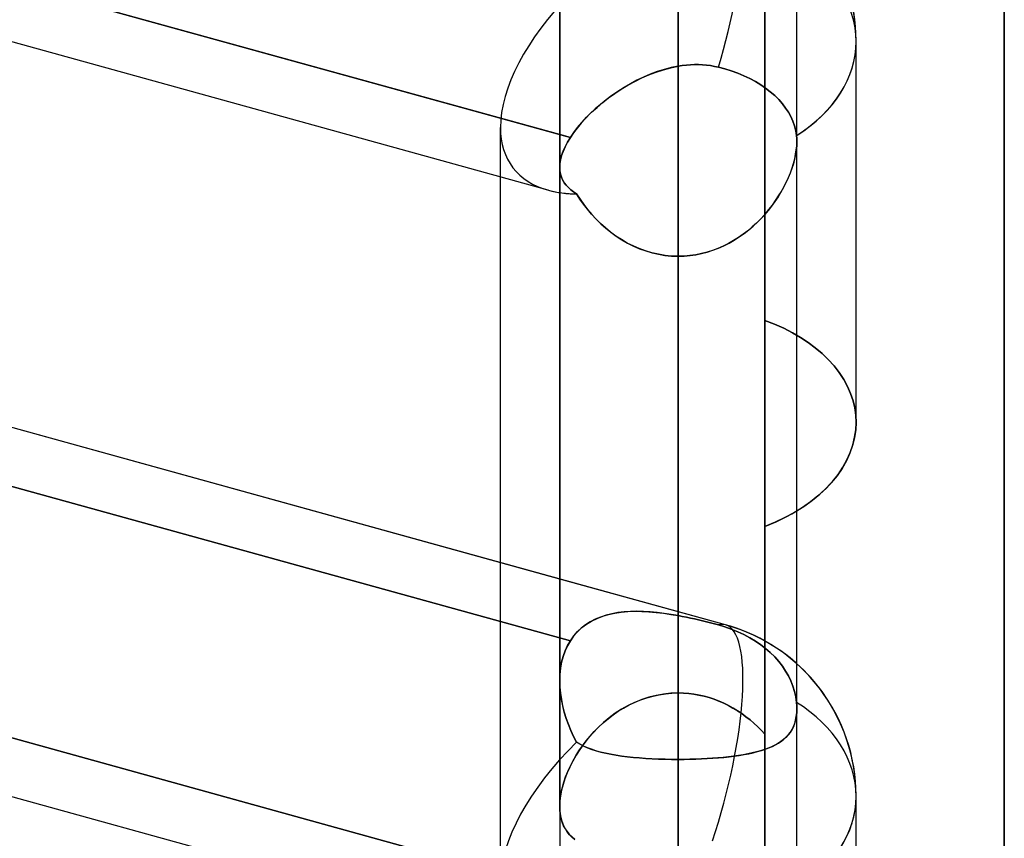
# Model space of a CAD drawing. Header units: millimetres. Extents: x -132 to 52, y -156 to 156.
# Tile 52 of 79: x -27.63 to -23.48, y 25.24 to 28.69. Entities that reach past the tile are written whole.
import ezdxf

# ---------------------------------------------------------------- set-up
doc = ezdxf.new("R2010")
doc.units = ezdxf.units.MM
doc.layers.add('MAIN-1', color=7, linetype='Continuous')

msp = doc.modelspace()

# ---------------------------------------------------------------- linework, layer by layer
at = {"layer": 'MAIN-1'}
for p, q in [((-24.85, 0), (-24.85, 76.1016)), ((-24.85, 76.1016), (-24.85, 0)), ((-25.35, 75.6323), (-25.35, 0)), ((-25.35, 75.6323), (-25.35, 0)), ((-24.35, 0), (-24.35, 75.6323)), ((-24.35, 0), (-24.35, 75.6323)), ((-24.85, 75.4408), (-24.85, 27.6975)), ((-24.85, 0), (-24.85, 75.4408)), ((-25.3988, 27.976), (-63.4497, 38.4861)), ((-24.85, 37.7), (-24.85, 28.6947)), ((-24.6503, 26.1434), (-62.7012, 36.6536)), ((-24.485, 27.4271), (-24.485, 36)), ((-24.485, 36), (-24.485, 27.4271)), ((-23.475, 0), (-23.475, 36)), ((-23.475, 36), (-23.475, 0)), ((-24.85, 25.8562), (-24.85, 33.7)), ((-24.485, 33.5417), (-24.485, 25.6827)), ((-25.35, 25.378), (-25.35, 33.2)), ((-25.35, 33.2), (-25.35, 25.378)), ((-24.485, 25.1976), (-24.485, 32.8583)), ((-24.485, 25.1976), (-24.485, 32.8583)), ((-24.85, 32.7), (-24.85, 25.1462)), ((-37.176, 31.4767), (-25.3051, 28.1978)), ((-24.485, 31.5), (-24.485, 24.2332)), ((-23.475, 0), (-23.475, 31.5)), ((-25.35, 28.2102), (-37.15, 31.4696)), ((-25.3988, 27.976), (-37.15, 31.2218)), ((-25.35, 26.3367), (-37.15, 29.596)), ((-37.176, 29.3554), (-25.3051, 26.0765)), ((-25.3051, 26.0765), (-37.176, 29.3554)), ((-24.85, 28.6947), (-24.85, 25.8562)), ((-24.85, 25.8562), (-24.85, 28.6947)), ((-24.1, 26.9971), (-24.1, 28.6025)), ((-24.1, 26.9971), (-24.1, 28.6025)), ((-24.913, 28.484), (-24.8816, 28.4923)), ((-24.8799, 28.4927), (-24.9096, 28.485)), ((-24.8816, 28.4923), (-24.85, 28.4987)), ((-24.85, 28.4987), (-24.8799, 28.4927)), ((-24.85, 28.4987), (-24.8329, 28.5013)), ((-24.8329, 28.5013), (-24.85, 28.4987)), ((-24.85, 26.1823), (-24.85, 28.4987)), ((-24.85, 28.4987), (-24.85, 26.1823)), ((-24.8329, 28.5013), (-24.8158, 28.5033)), ((-24.8159, 28.5033), (-24.8329, 28.5013)), ((-24.7988, 28.5046), (-24.8159, 28.5033)), ((-24.8158, 28.5033), (-24.7986, 28.5046)), ((-24.7816, 28.5053), (-24.7988, 28.5046)), ((-24.7986, 28.5046), (-24.7815, 28.5053)), ((-24.7645, 28.5052), (-24.7816, 28.5053)), ((-24.7815, 28.5053), (-24.7644, 28.5052)), ((-24.7475, 28.5045), (-24.7645, 28.5052)), ((-24.7644, 28.5052), (-24.7474, 28.5045)), ((-24.7304, 28.5031), (-24.7475, 28.5045)), ((-24.7474, 28.5045), (-24.7305, 28.5031)), ((-24.7305, 28.5031), (-24.7136, 28.501)), ((-24.7135, 28.501), (-24.7304, 28.5031)), ((-24.7136, 28.501), (-24.6969, 28.4981)), ((-24.6968, 28.4981), (-24.7135, 28.501)), ((-24.6969, 28.4981), (-24.6803, 28.4945)), ((-24.6803, 28.4945), (-24.6968, 28.4981)), ((-24.6803, 28.4945), (-24.6532, 28.4874)), ((-24.6532, 28.4874), (-24.6803, 28.4945)), ((-24.6532, 28.4874), (-24.6264, 28.479)), ((-24.6264, 28.479), (-24.6532, 28.4874)), ((-25.0337, 28.4344), (-25.0043, 28.449)), ((-24.9965, 28.4526), (-25.0245, 28.4392)), ((-25.0043, 28.449), (-24.9744, 28.4622)), ((-24.9679, 28.4648), (-24.9965, 28.4526)), ((-24.9744, 28.4622), (-24.9439, 28.4739)), ((-24.939, 28.4757), (-24.9679, 28.4648)), ((-24.9439, 28.4739), (-24.913, 28.484)), ((-24.9096, 28.485), (-24.939, 28.4757)), ((-24.6264, 28.479), (-24.5994, 28.4693)), ((-24.5994, 28.4693), (-24.6264, 28.479)), ((-24.5994, 28.4693), (-24.573, 28.4584)), ((-24.573, 28.4584), (-24.5994, 28.4693)), ((-24.573, 28.4584), (-24.5477, 28.4464)), ((-24.5477, 28.4464), (-24.573, 28.4584)), ((-24.5477, 28.4464), (-24.524, 28.4335)), ((-24.524, 28.4335), (-24.5477, 28.4464)), ((-25.0787, 28.4089), (-25.1047, 28.3923)), ((-25.0903, 28.4017), (-25.0624, 28.4186)), ((-25.0519, 28.4246), (-25.0787, 28.4089)), ((-25.0624, 28.4186), (-25.0337, 28.4344)), ((-25.0245, 28.4392), (-25.0519, 28.4246)), ((-24.524, 28.4335), (-24.5021, 28.4202)), ((-24.5021, 28.4202), (-24.524, 28.4335)), ((-24.5021, 28.4202), (-24.4819, 28.4064)), ((-24.4819, 28.4064), (-24.5021, 28.4202)), ((-24.4819, 28.4064), (-24.4622, 28.3912)), ((-24.4622, 28.3912), (-24.4819, 28.4064)), ((-25.1687, 28.3452), (-25.1436, 28.3649)), ((-25.13, 28.3749), (-25.1543, 28.3567)), ((-25.1436, 28.3649), (-25.1174, 28.3837)), ((-25.1047, 28.3923), (-25.13, 28.3749)), ((-25.1174, 28.3837), (-25.0903, 28.4017)), ((-24.4622, 28.3912), (-24.4434, 28.3749)), ((-24.4434, 28.3749), (-24.4622, 28.3912)), ((-24.4434, 28.3749), (-24.4262, 28.3577)), ((-24.4262, 28.3577), (-24.4434, 28.3749)), ((-25.2153, 28.3042), (-25.1927, 28.325)), ((-25.1776, 28.3379), (-25.1999, 28.3185)), ((-25.1927, 28.325), (-25.1687, 28.3452)), ((-25.1543, 28.3567), (-25.1776, 28.3379)), ((-24.4262, 28.3577), (-24.4107, 28.34)), ((-24.4107, 28.34), (-24.4262, 28.3577)), ((-24.4107, 28.34), (-24.3971, 28.3221)), ((-24.3971, 28.3221), (-24.4107, 28.34)), ((-24.3971, 28.3221), (-24.3856, 28.3045)), ((-24.3856, 28.3045), (-24.3971, 28.3221)), ((-37.1578, 28.2897), (-25.2648, 25.0047)), ((-25.35, 25.0283), (-37.15, 28.2876)), ((-25.2562, 28.2618), (-25.2365, 28.2832)), ((-25.2211, 28.2986), (-25.2409, 28.2785)), ((-25.2365, 28.2832), (-25.2153, 28.3042)), ((-25.1999, 28.3185), (-25.2211, 28.2986)), ((-24.3856, 28.3045), (-24.3755, 28.286)), ((-24.3755, 28.286), (-24.3856, 28.3045)), ((-24.3755, 28.286), (-24.3668, 28.2666)), ((-24.3668, 28.2666), (-24.3755, 28.286)), ((-25.6, 23.8079), (-25.6, 28.2403)), ((-25.6, 28.0315), (-25.6, 28.2403)), ((-25.2762, 28.2381), (-25.2914, 28.2179)), ((-25.2907, 28.2189), (-25.2744, 28.2403)), ((-25.2593, 28.2583), (-25.2762, 28.2381)), ((-25.2744, 28.2403), (-25.2562, 28.2618)), ((-25.2409, 28.2785), (-25.2593, 28.2583)), ((-24.3668, 28.2666), (-24.3597, 28.2466)), ((-24.3597, 28.2466), (-24.3668, 28.2666)), ((-24.3597, 28.2466), (-24.3546, 28.2264)), ((-24.3546, 28.2264), (-24.3597, 28.2466)), ((-25.3051, 28.1978), (-25.35, 28.2102)), ((-25.3051, 28.1978), (-25.3172, 28.1779)), ((-25.317, 28.1781), (-25.3051, 28.1978)), ((-25.3051, 28.1979), (-25.2907, 28.2189)), ((-25.2914, 28.2179), (-25.3051, 28.1978)), ((-24.3546, 28.2264), (-24.3514, 28.2063)), ((-24.3514, 28.2063), (-24.3546, 28.2264)), ((-24.3514, 28.2063), (-24.351, 28.2021)), ((-24.351, 28.2021), (-24.3514, 28.2063)), ((-24.351, 28.2021), (-24.3506, 28.1979)), ((-24.3506, 28.1979), (-24.351, 28.2021)), ((-24.3506, 28.1979), (-24.3503, 28.1937)), ((-24.3503, 28.1936), (-24.3506, 28.1979)), ((-25.3988, 24.794), (-37.6497, 28.1778)), ((-25.3273, 28.1585), (-25.3356, 28.1397)), ((-25.3355, 28.1398), (-25.3272, 28.1587)), ((-25.3172, 28.1779), (-25.3273, 28.1585)), ((-25.3272, 28.1587), (-25.317, 28.1781)), ((-24.3523, 28.1457), (-24.3506, 28.1634)), ((-24.3506, 28.1633), (-24.3523, 28.1453)), ((-24.35, 28.1806), (-24.3506, 28.1633)), ((-24.3506, 28.1634), (-24.35, 28.1805)), ((-24.3503, 28.1937), (-24.3501, 28.1894)), ((-24.3501, 28.1893), (-24.3503, 28.1936)), ((-24.3501, 28.1894), (-24.35, 28.185)), ((-24.35, 28.1849), (-24.3501, 28.1893)), ((-24.35, 28.185), (-24.35, 28.1806)), ((-24.35, 28.1805), (-24.35, 28.1849)), ((-24.35, 25.7893), (-24.35, 28.1807)), ((-24.35, 25.7893), (-24.35, 28.1807)), ((-25.3465, 28.1041), (-25.3419, 28.1216)), ((-25.3419, 28.1215), (-25.3465, 28.104)), ((-25.3419, 28.1216), (-25.3355, 28.1398)), ((-25.3356, 28.1397), (-25.3419, 28.1215)), ((-24.3552, 28.1265), (-24.3593, 28.1072)), ((-24.359, 28.1084), (-24.3551, 28.1274)), ((-24.3523, 28.1453), (-24.3552, 28.1265)), ((-24.3551, 28.1274), (-24.3523, 28.1457)), ((-25.35, 28.0716), (-25.3491, 28.0874)), ((-25.3492, 28.0873), (-25.35, 28.0713)), ((-25.35, 28.0718), (-25.35, 25.9078)), ((-25.35, 28.0718), (-25.35, 25.9078)), ((-25.3492, 28.0572), (-25.35, 28.0716)), ((-25.35, 28.0713), (-25.3492, 28.0571)), ((-25.3465, 28.104), (-25.3492, 28.0873)), ((-25.3491, 28.0874), (-25.3465, 28.1041)), ((-24.3645, 28.0876), (-24.3708, 28.0677)), ((-24.3701, 28.0695), (-24.3641, 28.0891)), ((-24.3593, 28.1072), (-24.3645, 28.0876)), ((-24.3641, 28.0891), (-24.359, 28.1084)), ((-25.3988, 24.794), (-37.15, 28.0398)), ((-25.6, 26.4057), (-25.6, 28.0315)), ((-25.3468, 28.0435), (-25.3492, 28.0572)), ((-25.3492, 28.0571), (-25.3468, 28.0435)), ((-25.3468, 28.0435), (-25.3429, 28.0307)), ((-25.3429, 28.0306), (-25.3468, 28.0435)), ((-25.3429, 28.0307), (-25.3376, 28.0186)), ((-25.3375, 28.0185), (-25.3429, 28.0306)), ((-24.3943, 28.0103), (-24.3853, 28.03)), ((-24.3781, 28.0476), (-24.3864, 28.0275)), ((-24.3853, 28.03), (-24.3772, 28.0498)), ((-24.3708, 28.0677), (-24.3781, 28.0476)), ((-24.3772, 28.0498), (-24.3701, 28.0695)), ((-25.3376, 28.0186), (-25.3308, 28.0073)), ((-25.3308, 28.0072), (-25.3375, 28.0185)), ((-25.3308, 28.0073), (-25.3228, 27.9966)), ((-25.3227, 27.9965), (-25.3308, 28.0072)), ((-25.3228, 27.9966), (-25.3135, 27.9866)), ((-25.3134, 27.9866), (-25.3227, 27.9965)), ((-24.4151, 27.971), (-24.4042, 27.9906)), ((-24.3957, 28.0073), (-24.406, 27.9872)), ((-24.4042, 27.9906), (-24.3943, 28.0103)), ((-24.3864, 28.0275), (-24.3957, 28.0073)), ((-25.3135, 27.9866), (-25.303, 27.9773)), ((-25.3029, 27.9772), (-25.3134, 27.9866)), ((-25.303, 27.9773), (-25.2913, 27.9685)), ((-25.2913, 27.9685), (-25.3029, 27.9772)), ((-25.2913, 27.9685), (-25.2786, 27.9603)), ((-25.2786, 27.9603), (-25.2913, 27.9685)), ((-25.2786, 27.9603), (-25.2643, 27.9379)), ((-25.2647, 27.9385), (-25.2786, 27.9603)), ((-24.4294, 27.9474), (-24.4425, 27.9279)), ((-24.4394, 27.9323), (-24.4268, 27.9516)), ((-24.4173, 27.9672), (-24.4294, 27.9474)), ((-24.4268, 27.9516), (-24.4151, 27.971)), ((-24.406, 27.9872), (-24.4173, 27.9672)), ((-25.2497, 27.9169), (-25.2647, 27.9385)), ((-25.2643, 27.9379), (-25.2489, 27.9159)), ((-25.2335, 27.8957), (-25.2497, 27.9169)), ((-25.2489, 27.9159), (-25.2324, 27.8944)), ((-24.4564, 27.9088), (-24.4711, 27.8901)), ((-24.4675, 27.8946), (-24.453, 27.9133)), ((-24.4425, 27.9279), (-24.4564, 27.9088)), ((-24.453, 27.9133), (-24.4394, 27.9323)), ((-25.2161, 27.875), (-25.2335, 27.8957)), ((-25.2324, 27.8944), (-25.2148, 27.8736)), ((-25.1976, 27.8549), (-25.2161, 27.875)), ((-25.2148, 27.8736), (-25.1962, 27.8535)), ((-24.4867, 27.8719), (-24.503, 27.8543)), ((-24.4991, 27.8584), (-24.4828, 27.8762)), ((-24.4711, 27.8901), (-24.4867, 27.8719)), ((-24.4828, 27.8762), (-24.4675, 27.8946)), ((-25.178, 27.8355), (-25.1976, 27.8549)), ((-25.1962, 27.8535), (-25.1766, 27.8342)), ((-25.1573, 27.8169), (-25.178, 27.8355)), ((-25.1766, 27.8342), (-25.156, 27.8158)), ((-24.5531, 27.8082), (-24.5342, 27.8242)), ((-24.5201, 27.8373), (-24.538, 27.8209)), ((-24.5342, 27.8242), (-24.5162, 27.841)), ((-24.503, 27.8543), (-24.5201, 27.8373)), ((-24.5162, 27.841), (-24.4991, 27.8584)), ((-25.1356, 27.7992), (-25.1573, 27.8169)), ((-25.156, 27.8158), (-25.1345, 27.7984)), ((-25.113, 27.7827), (-25.1356, 27.7992)), ((-25.1345, 27.7984), (-25.112, 27.782)), ((-25.0895, 27.7674), (-25.113, 27.7827)), ((-25.112, 27.782), (-25.0887, 27.7669)), ((-24.576, 27.7906), (-24.596, 27.7766)), ((-24.5929, 27.7787), (-24.5727, 27.793)), ((-24.5566, 27.8053), (-24.576, 27.7906)), ((-24.5727, 27.793), (-24.5531, 27.8082)), ((-24.538, 27.8209), (-24.5566, 27.8053)), ((-25.0652, 27.7533), (-25.0895, 27.7674)), ((-25.0887, 27.7669), (-25.0645, 27.753)), ((-25.0401, 27.7407), (-25.0652, 27.7533)), ((-25.0645, 27.753), (-25.0395, 27.7404)), ((-25.0143, 27.7295), (-25.0401, 27.7407)), ((-25.0395, 27.7404), (-25.0138, 27.7293)), ((-24.66, 27.7406), (-24.6825, 27.7308)), ((-24.6805, 27.7316), (-24.6577, 27.7417)), ((-24.638, 27.7516), (-24.66, 27.7406)), ((-24.6577, 27.7417), (-24.6355, 27.753)), ((-24.6167, 27.7636), (-24.638, 27.7516)), ((-24.6355, 27.753), (-24.6139, 27.7653)), ((-24.596, 27.7766), (-24.6167, 27.7636)), ((-24.6139, 27.7653), (-24.5929, 27.7787)), ((-24.9878, 27.7198), (-25.0143, 27.7295)), ((-25.0138, 27.7293), (-24.9875, 27.7198)), ((-24.9609, 27.7119), (-24.9878, 27.7198)), ((-24.9875, 27.7198), (-24.9608, 27.7119)), ((-24.9335, 27.7056), (-24.9609, 27.7119)), ((-24.9608, 27.7119), (-24.9336, 27.7056)), ((-24.9336, 27.7056), (-24.906, 27.7011)), ((-24.9059, 27.7011), (-24.9335, 27.7056)), ((-24.906, 27.7011), (-24.8781, 27.6984)), ((-24.8781, 27.6984), (-24.9059, 27.7011)), ((-24.8781, 27.6984), (-24.85, 27.6975)), ((-24.85, 27.6975), (-24.8781, 27.6984)), ((-24.8253, 27.6982), (-24.85, 27.6975)), ((-24.85, 27.6975), (-24.8251, 27.6982)), ((-24.85, 27.6975), (-24.85, 25.5762)), ((-24.85, 27.6975), (-24.85, 25.5762)), ((-24.85, 25.5762), (-24.85, 27.6975)), ((-24.85, 24.8665), (-24.85, 27.6975)), ((-24.85, 27.6975), (-24.85, 24.8665)), ((-24.8008, 27.7003), (-24.8253, 27.6982)), ((-24.8251, 27.6982), (-24.8004, 27.7003)), ((-24.7765, 27.7038), (-24.8008, 27.7003)), ((-24.8004, 27.7003), (-24.7759, 27.7039)), ((-24.7525, 27.7086), (-24.7765, 27.7038)), ((-24.7759, 27.7039), (-24.7516, 27.7088)), ((-24.7288, 27.7147), (-24.7525, 27.7086)), ((-24.7516, 27.7088), (-24.7275, 27.7151)), ((-24.7055, 27.7221), (-24.7288, 27.7147)), ((-24.7275, 27.7151), (-24.7038, 27.7227)), ((-24.6825, 27.7308), (-24.7055, 27.7221)), ((-24.7038, 27.7227), (-24.6805, 27.7316)), ((-24.4443, 27.4111), (-24.485, 27.4271)), ((-24.485, 27.4271), (-24.485, 25.6827)), ((-24.485, 25.6827), (-24.485, 27.4271)), ((-24.485, 27.4271), (-24.4443, 27.4111)), ((-24.4055, 27.3937), (-24.4443, 27.4111)), ((-24.4443, 27.4111), (-24.4055, 27.3937)), ((-24.3688, 27.375), (-24.4055, 27.3937)), ((-24.4055, 27.3937), (-24.3688, 27.375)), ((-24.3344, 27.3552), (-24.3688, 27.375)), ((-24.3688, 27.375), (-24.3344, 27.3552)), ((-24.3025, 27.3342), (-24.3344, 27.3552)), ((-24.3344, 27.3552), (-24.3025, 27.3342)), ((-24.2722, 27.3116), (-24.3025, 27.3342)), ((-24.3025, 27.3342), (-24.2722, 27.3116)), ((-24.2437, 27.2875), (-24.2722, 27.3116)), ((-24.2722, 27.3116), (-24.2437, 27.2875)), ((-24.2172, 27.262), (-24.2437, 27.2875)), ((-24.2437, 27.2875), (-24.2172, 27.262)), ((-24.1929, 27.2352), (-24.2172, 27.262)), ((-24.2172, 27.262), (-24.1929, 27.2352)), ((-24.1712, 27.2074), (-24.1929, 27.2352)), ((-24.1929, 27.2352), (-24.1712, 27.2074)), ((-24.1522, 27.1785), (-24.1712, 27.2074)), ((-24.1712, 27.2074), (-24.1522, 27.1785)), ((-24.1362, 27.1489), (-24.1522, 27.1785)), ((-24.1522, 27.1785), (-24.1362, 27.1489)), ((-24.1231, 27.1187), (-24.1362, 27.1489)), ((-24.1362, 27.1489), (-24.1231, 27.1187)), ((-24.113, 27.0882), (-24.1231, 27.1187)), ((-24.1231, 27.1187), (-24.113, 27.0882)), ((-24.1058, 27.0577), (-24.113, 27.0882)), ((-24.113, 27.0882), (-24.1058, 27.0577)), ((-24.1014, 27.0272), (-24.1058, 27.0577)), ((-24.1058, 27.0577), (-24.1014, 27.0272)), ((-24.1, 26.9971), (-24.1016, 26.965)), ((-24.1015, 26.9659), (-24.1, 26.9971)), ((-24.1, 26.9971), (-24.1014, 27.0272)), ((-24.1014, 27.0272), (-24.1, 26.9971)), ((-24.1016, 26.965), (-24.1065, 26.9325)), ((-24.1062, 26.9342), (-24.1015, 26.9659)), ((-24.1065, 26.9325), (-24.1146, 26.8998)), ((-24.1139, 26.9023), (-24.1062, 26.9342)), ((-24.1261, 26.8671), (-24.1408, 26.8348)), ((-24.1388, 26.8388), (-24.1248, 26.8704)), ((-24.1146, 26.8998), (-24.1261, 26.8671)), ((-24.1248, 26.8704), (-24.1139, 26.9023)), ((-24.1408, 26.8348), (-24.1589, 26.8031)), ((-24.156, 26.8078), (-24.1388, 26.8388)), ((-24.1589, 26.8031), (-24.1803, 26.7722)), ((-24.1763, 26.7776), (-24.156, 26.8078)), ((-24.2047, 26.7425), (-24.2318, 26.7141)), ((-24.2254, 26.7204), (-24.1995, 26.7484)), ((-24.1803, 26.7722), (-24.2047, 26.7425)), ((-24.1995, 26.7484), (-24.1763, 26.7776)), ((-24.2318, 26.7141), (-24.2613, 26.6871)), ((-24.2536, 26.6938), (-24.2254, 26.7204)), ((-24.2929, 26.6618), (-24.3262, 26.6384)), ((-24.3159, 26.6453), (-24.2839, 26.6687)), ((-24.2613, 26.6871), (-24.2929, 26.6618)), ((-24.2839, 26.6687), (-24.2536, 26.6938)), ((-24.3706, 26.6116), (-24.35, 26.6235)), ((-24.3262, 26.6384), (-24.3621, 26.6164)), ((-24.35, 26.6235), (-24.3159, 26.6453)), ((-24.4418, 26.5763), (-24.485, 26.5586)), ((-24.4608, 26.5682), (-24.4372, 26.5783)), ((-24.4008, 26.5956), (-24.4418, 26.5763)), ((-24.4372, 26.5783), (-24.4143, 26.5889)), ((-24.4143, 26.5889), (-24.3921, 26.6)), ((-24.3621, 26.6164), (-24.4008, 26.5956)), ((-24.3921, 26.6), (-24.3706, 26.6116)), ((-24.485, 26.5586), (-24.4608, 26.5682)), ((-24.485, 24.8185), (-24.485, 26.5586)), ((-24.485, 26.5586), (-24.485, 24.8185)), ((-24.485, 26.5586), (-24.485, 24.3032)), ((-24.485, 24.3032), (-24.485, 26.5586)), ((-25.6, 25.0583), (-25.6, 26.4057)), ((-24.6503, 26.1434), (-25.35, 26.3367)), ((-25.1999, 26.1671), (-25.2211, 26.1561)), ((-25.2153, 26.1593), (-25.1927, 26.1703)), ((-25.1776, 26.1764), (-25.1999, 26.1671)), ((-25.1927, 26.1703), (-25.1687, 26.1796)), ((-25.1543, 26.1841), (-25.1776, 26.1764)), ((-25.1687, 26.1796), (-25.1436, 26.187)), ((-25.13, 26.1902), (-25.1543, 26.1841)), ((-25.1436, 26.187), (-25.1174, 26.1928)), ((-25.1047, 26.1949), (-25.13, 26.1902)), ((-25.1174, 26.1928), (-25.0903, 26.1969)), ((-25.0787, 26.1981), (-25.1047, 26.1949)), ((-25.0903, 26.1969), (-25.0624, 26.1994)), ((-25.0519, 26.2), (-25.0787, 26.1981)), ((-25.0624, 26.1994), (-25.0337, 26.2005)), ((-25.0245, 26.2006), (-25.0519, 26.2)), ((-25.0337, 26.2005), (-25.0043, 26.2003)), ((-24.9965, 26.2), (-25.0245, 26.2006)), ((-25.0043, 26.2003), (-24.9744, 26.1988)), ((-24.9679, 26.1983), (-24.9965, 26.2)), ((-24.9744, 26.1988), (-24.9439, 26.1961)), ((-24.939, 26.1956), (-24.9679, 26.1983)), ((-24.9439, 26.1961), (-24.913, 26.1924)), ((-24.9096, 26.192), (-24.939, 26.1956)), ((-24.913, 26.1924), (-24.8816, 26.1878)), ((-24.8799, 26.1875), (-24.9096, 26.192)), ((-24.8816, 26.1878), (-24.85, 26.1823)), ((-24.85, 26.1823), (-24.8799, 26.1875)), ((-24.8329, 26.1791), (-24.85, 26.1823)), ((-24.85, 26.1823), (-24.8329, 26.1791)), ((-24.8159, 26.1757), (-24.8329, 26.1791)), ((-24.8329, 26.1791), (-24.8158, 26.1756)), ((-24.7988, 26.172), (-24.8159, 26.1757)), ((-24.8158, 26.1756), (-24.7986, 26.172)), ((-24.7816, 26.1683), (-24.7988, 26.172)), ((-24.7986, 26.172), (-24.7815, 26.1682)), ((-24.7646, 26.1643), (-24.7816, 26.1683)), ((-24.7815, 26.1682), (-24.7644, 26.1643)), ((-24.7475, 26.1603), (-24.7646, 26.1643)), ((-24.7644, 26.1643), (-24.7474, 26.1602)), ((-25.2593, 26.1291), (-25.2762, 26.1132)), ((-25.2744, 26.115), (-25.2562, 26.1317)), ((-25.2409, 26.1434), (-25.2593, 26.1291)), ((-25.2562, 26.1317), (-25.2365, 26.1465)), ((-25.2211, 26.1561), (-25.2409, 26.1434)), ((-25.2365, 26.1465), (-25.2153, 26.1593)), ((-24.7304, 26.1561), (-24.7475, 26.1603)), ((-24.7474, 26.1602), (-24.7305, 26.1561)), ((-24.7305, 26.1561), (-24.7136, 26.1518)), ((-24.7135, 26.1518), (-24.7304, 26.1561)), ((-24.7136, 26.1518), (-24.6969, 26.1475)), ((-24.6968, 26.1474), (-24.7135, 26.1518)), ((-24.6969, 26.1475), (-24.6803, 26.143)), ((-24.6803, 26.143), (-24.6968, 26.1474)), ((-24.6532, 26.135), (-24.6803, 26.143)), ((-24.6803, 26.143), (-24.6532, 26.135)), ((-24.6264, 26.1256), (-24.6532, 26.135)), ((-24.6532, 26.135), (-24.6264, 26.1256)), ((-24.5994, 26.1147), (-24.6264, 26.1256)), ((-24.6264, 26.1256), (-24.5994, 26.1147)), ((-25.3051, 26.0765), (-25.2907, 26.0966)), ((-25.2914, 26.0957), (-25.3051, 26.0765)), ((-25.2762, 26.1132), (-25.2914, 26.0957)), ((-25.2907, 26.0966), (-25.2744, 26.115)), ((-24.573, 26.1024), (-24.5994, 26.1147)), ((-24.5994, 26.1147), (-24.573, 26.1024)), ((-24.5477, 26.0889), (-24.573, 26.1024)), ((-24.573, 26.1024), (-24.5477, 26.0889)), ((-24.524, 26.0744), (-24.5477, 26.0889)), ((-24.5477, 26.0889), (-24.524, 26.0744)), ((-25.3172, 26.0556), (-25.3273, 26.0335)), ((-25.3272, 26.0337), (-25.3171, 26.0558)), ((-25.3051, 26.0765), (-25.3172, 26.0556)), ((-25.3171, 26.0558), (-25.3051, 26.0765)), ((-24.5021, 26.0594), (-24.524, 26.0744)), ((-24.524, 26.0744), (-24.5021, 26.0594)), ((-24.4819, 26.0438), (-24.5021, 26.0594)), ((-24.5021, 26.0594), (-24.4819, 26.0438)), ((-24.4622, 26.0266), (-24.4819, 26.0438)), ((-24.4819, 26.0438), (-24.4622, 26.0266)), ((-25.342, 25.9856), (-25.3355, 26.0102)), ((-25.3356, 26.0102), (-25.3419, 25.9857)), ((-25.3273, 26.0335), (-25.3356, 26.0102)), ((-25.3355, 26.0102), (-25.3272, 26.0337)), ((-24.4434, 26.0082), (-24.4622, 26.0266)), ((-24.4622, 26.0266), (-24.4434, 26.0082)), ((-24.4262, 25.9888), (-24.4434, 26.0082)), ((-24.4434, 26.0082), (-24.4262, 25.9888)), ((-25.3465, 25.9603), (-25.3492, 25.934)), ((-25.3492, 25.9339), (-25.3465, 25.9601)), ((-25.3419, 25.9857), (-25.3465, 25.9603)), ((-25.3465, 25.9601), (-25.342, 25.9856)), ((-24.4107, 25.9687), (-24.4262, 25.9888)), ((-24.4262, 25.9888), (-24.4107, 25.9687)), ((-24.3971, 25.9485), (-24.4107, 25.9687)), ((-24.4107, 25.9687), (-24.3971, 25.9485)), ((-25.3492, 25.934), (-25.35, 25.907)), ((-25.35, 25.9071), (-25.3492, 25.9339)), ((-24.3856, 25.9284), (-24.3971, 25.9485)), ((-24.3971, 25.9485), (-24.3856, 25.9284)), ((-24.3755, 25.9075), (-24.3856, 25.9284)), ((-24.3856, 25.9284), (-24.3755, 25.9075)), ((-25.3492, 25.8811), (-25.35, 25.9071)), ((-25.35, 25.907), (-25.3492, 25.8812)), ((-25.3492, 25.8812), (-25.3468, 25.855)), ((-25.3467, 25.8547), (-25.3492, 25.8811)), ((-24.3668, 25.8854), (-24.3755, 25.9075)), ((-24.3755, 25.9075), (-24.3668, 25.8854)), ((-24.3597, 25.8627), (-24.3668, 25.8854)), ((-24.3668, 25.8854), (-24.3597, 25.8627)), ((-25.3468, 25.855), (-25.3429, 25.8286)), ((-25.3428, 25.8281), (-25.3467, 25.8547)), ((-25.3429, 25.8286), (-25.3376, 25.8021)), ((-25.0043, 25.8286), (-25.0336, 25.8167)), ((-25.0077, 25.8273), (-24.9824, 25.836)), ((-24.9743, 25.8384), (-25.0043, 25.8286)), ((-24.9824, 25.836), (-24.9565, 25.8432)), ((-24.9438, 25.8461), (-24.9743, 25.8384)), ((-24.9565, 25.8432), (-24.9302, 25.8488)), ((-24.9129, 25.8517), (-24.9438, 25.8461)), ((-24.9302, 25.8488), (-24.9036, 25.8529)), ((-24.8816, 25.8551), (-24.9129, 25.8517)), ((-24.9036, 25.8529), (-24.8769, 25.8554)), ((-24.85, 25.8562), (-24.8816, 25.8551)), ((-24.8769, 25.8554), (-24.85, 25.8562)), ((-24.8279, 25.8557), (-24.85, 25.8562)), ((-24.85, 25.8562), (-24.8279, 25.8557)), ((-24.806, 25.854), (-24.8279, 25.8557)), ((-24.8279, 25.8557), (-24.806, 25.854)), ((-24.7841, 25.8512), (-24.806, 25.854)), ((-24.806, 25.854), (-24.7842, 25.8513)), ((-24.7842, 25.8513), (-24.7626, 25.8474)), ((-24.7624, 25.8474), (-24.7841, 25.8512)), ((-24.7626, 25.8474), (-24.7412, 25.8426)), ((-24.7409, 25.8425), (-24.7624, 25.8474)), ((-24.7412, 25.8426), (-24.72, 25.8367)), ((-24.7196, 25.8366), (-24.7409, 25.8425)), ((-24.72, 25.8367), (-24.6991, 25.8298)), ((-24.6988, 25.8297), (-24.7196, 25.8366)), ((-24.6991, 25.8298), (-24.6785, 25.8219)), ((-24.6782, 25.8218), (-24.6988, 25.8297)), ((-24.3546, 25.8396), (-24.3597, 25.8627)), ((-24.3597, 25.8627), (-24.3546, 25.8396)), ((-24.3514, 25.8167), (-24.3546, 25.8396)), ((-24.3546, 25.8396), (-24.3514, 25.8167)), ((-25.3375, 25.8015), (-25.3428, 25.8281)), ((-25.3376, 25.8021), (-25.3308, 25.7756)), ((-25.3307, 25.7751), (-25.3375, 25.8015)), ((-25.0894, 25.7876), (-25.1158, 25.7705)), ((-25.1031, 25.779), (-25.0804, 25.7929)), ((-25.062, 25.803), (-25.0894, 25.7876)), ((-25.0804, 25.7929), (-25.0568, 25.8057)), ((-25.0336, 25.8167), (-25.062, 25.803)), ((-25.0568, 25.8057), (-25.0326, 25.8172)), ((-25.0326, 25.8172), (-25.0077, 25.8273)), ((-24.6785, 25.8219), (-24.6583, 25.813)), ((-24.6581, 25.8129), (-24.6782, 25.8218)), ((-24.6583, 25.813), (-24.6385, 25.8033)), ((-24.6383, 25.8032), (-24.6581, 25.8129)), ((-24.6385, 25.8033), (-24.6193, 25.7927)), ((-24.6191, 25.7926), (-24.6383, 25.8032)), ((-24.6193, 25.7927), (-24.6005, 25.7813)), ((-24.6004, 25.7812), (-24.6191, 25.7926)), ((-24.351, 25.8119), (-24.3514, 25.8167)), ((-24.3514, 25.8167), (-24.351, 25.8119)), ((-24.3506, 25.8073), (-24.351, 25.8119)), ((-24.351, 25.8119), (-24.3506, 25.8073)), ((-24.3503, 25.8026), (-24.3506, 25.8073)), ((-24.3506, 25.8073), (-24.3503, 25.8027)), ((-24.3506, 25.7728), (-24.35, 25.7891)), ((-24.35, 25.7891), (-24.3506, 25.7725)), ((-24.3503, 25.8027), (-24.3501, 25.7981)), ((-24.3501, 25.7981), (-24.3503, 25.8026)), ((-24.35, 25.7936), (-24.3501, 25.7981)), ((-24.3501, 25.7981), (-24.35, 25.7936)), ((-24.35, 25.7891), (-24.35, 25.7936)), ((-24.35, 25.7936), (-24.35, 25.7891)), ((-25.3308, 25.7756), (-25.3228, 25.7493)), ((-25.3227, 25.7489), (-25.3307, 25.7751)), ((-25.3228, 25.7493), (-25.3135, 25.7233)), ((-25.3134, 25.7231), (-25.3227, 25.7489)), ((-25.1666, 25.7308), (-25.1463, 25.7478)), ((-25.1411, 25.752), (-25.1652, 25.732)), ((-25.1463, 25.7478), (-25.1251, 25.7639)), ((-25.1158, 25.7705), (-25.1411, 25.752)), ((-25.1251, 25.7639), (-25.1031, 25.779)), ((-24.6005, 25.7813), (-24.5822, 25.7692)), ((-24.5822, 25.7691), (-24.6004, 25.7812)), ((-24.5822, 25.7692), (-24.5645, 25.7563)), ((-24.5645, 25.7563), (-24.5822, 25.7691)), ((-24.5474, 25.7427), (-24.5645, 25.7563)), ((-24.5645, 25.7563), (-24.5474, 25.7427)), ((-24.3523, 25.7567), (-24.3553, 25.7415)), ((-24.3551, 25.7423), (-24.3523, 25.7572)), ((-24.3523, 25.7572), (-24.3506, 25.7728)), ((-24.3506, 25.7725), (-24.3523, 25.7567)), ((-25.3135, 25.7233), (-25.303, 25.6979)), ((-25.3029, 25.6977), (-25.3134, 25.7231)), ((-25.1881, 25.7109), (-25.2096, 25.6887)), ((-25.2046, 25.694), (-25.1861, 25.7128)), ((-25.1652, 25.732), (-25.1881, 25.7109)), ((-25.1861, 25.7128), (-25.1666, 25.7308)), ((-24.5309, 25.7286), (-24.5474, 25.7427)), ((-24.5474, 25.7427), (-24.5308, 25.7285)), ((-24.515, 25.7138), (-24.5309, 25.7286)), ((-24.5308, 25.7285), (-24.5148, 25.7137)), ((-24.4997, 25.6985), (-24.515, 25.7138)), ((-24.5148, 25.7137), (-24.4996, 25.6984)), ((-24.3645, 25.7139), (-24.3708, 25.7015)), ((-24.3701, 25.7027), (-24.3641, 25.715)), ((-24.3593, 25.7273), (-24.3645, 25.7139)), ((-24.3641, 25.715), (-24.359, 25.7282)), ((-24.3553, 25.7415), (-24.3593, 25.7273)), ((-24.359, 25.7282), (-24.3551, 25.7423)), ((-25.303, 25.6979), (-25.2913, 25.673)), ((-25.2913, 25.6729), (-25.3029, 25.6977)), ((-25.2913, 25.673), (-25.2786, 25.6487)), ((-25.2786, 25.6487), (-25.2913, 25.6729)), ((-25.2296, 25.6658), (-25.2481, 25.6422)), ((-25.2388, 25.6544), (-25.2222, 25.6746)), ((-25.2096, 25.6887), (-25.2296, 25.6658)), ((-25.2222, 25.6746), (-25.2046, 25.694)), ((-24.485, 25.6827), (-24.4997, 25.6985)), ((-24.4996, 25.6984), (-24.485, 25.6827)), ((-24.3958, 25.6692), (-24.4061, 25.66)), ((-24.4042, 25.6616), (-24.3943, 25.6707)), ((-24.3865, 25.6792), (-24.3958, 25.6692)), ((-24.3943, 25.6707), (-24.3853, 25.6806)), ((-24.3781, 25.69), (-24.3865, 25.6792)), ((-24.3853, 25.6806), (-24.3772, 25.6912)), ((-24.3708, 25.7015), (-24.3781, 25.69)), ((-24.3772, 25.6912), (-24.3701, 25.7027)), ((-25.2647, 25.6402), (-25.2786, 25.6487)), ((-25.2786, 25.6487), (-25.2643, 25.64)), ((-25.269, 25.6125), (-25.2544, 25.6337)), ((-25.2481, 25.6422), (-25.2652, 25.6181)), ((-25.2497, 25.6324), (-25.2647, 25.6402)), ((-25.2643, 25.64), (-25.2489, 25.6321)), ((-25.2544, 25.6337), (-25.2388, 25.6544)), ((-25.2335, 25.6253), (-25.2497, 25.6324)), ((-25.2489, 25.6321), (-25.2324, 25.6249)), ((-25.2161, 25.6187), (-25.2335, 25.6253)), ((-25.2324, 25.6249), (-25.2148, 25.6183)), ((-24.4712, 25.6234), (-24.4867, 25.6178)), ((-24.4828, 25.6191), (-24.4675, 25.6249)), ((-24.4564, 25.6296), (-24.4712, 25.6234)), ((-24.4675, 25.6249), (-24.453, 25.6312)), ((-24.4425, 25.6363), (-24.4564, 25.6296)), ((-24.453, 25.6312), (-24.4394, 25.638)), ((-24.4295, 25.6436), (-24.4425, 25.6363)), ((-24.4394, 25.638), (-24.4268, 25.6453)), ((-24.4173, 25.6515), (-24.4295, 25.6436)), ((-24.4268, 25.6453), (-24.4151, 25.6531)), ((-24.4061, 25.66), (-24.4173, 25.6515)), ((-24.4151, 25.6531), (-24.4042, 25.6616)), ((-25.2808, 25.5936), (-25.2949, 25.569)), ((-25.2948, 25.569), (-25.2825, 25.5909)), ((-25.2825, 25.5909), (-25.269, 25.6125)), ((-25.2652, 25.6181), (-25.2808, 25.5936)), ((-25.1976, 25.6128), (-25.2161, 25.6187)), ((-25.2148, 25.6183), (-25.1962, 25.6124)), ((-25.178, 25.6073), (-25.1976, 25.6128)), ((-25.1962, 25.6124), (-25.1766, 25.607)), ((-25.1573, 25.6024), (-25.178, 25.6073)), ((-25.1766, 25.607), (-25.156, 25.6021)), ((-25.1356, 25.598), (-25.1573, 25.6024)), ((-25.156, 25.6021), (-25.1345, 25.5977)), ((-25.113, 25.594), (-25.1356, 25.598)), ((-25.1345, 25.5977), (-25.112, 25.5938)), ((-25.0895, 25.5905), (-25.113, 25.594)), ((-25.112, 25.5938), (-25.0887, 25.5904)), ((-25.0652, 25.5874), (-25.0895, 25.5905)), ((-25.0887, 25.5904), (-25.0645, 25.5873)), ((-25.0401, 25.5847), (-25.0652, 25.5874)), ((-25.0645, 25.5873), (-25.0395, 25.5847)), ((-25.0143, 25.5824), (-25.0401, 25.5847)), ((-25.0395, 25.5847), (-25.0138, 25.5824)), ((-24.9878, 25.5805), (-25.0143, 25.5824)), ((-25.0138, 25.5824), (-24.9875, 25.5804)), ((-24.9609, 25.5789), (-24.9878, 25.5805)), ((-24.9875, 25.5804), (-24.9608, 25.5789)), ((-24.7288, 25.5794), (-24.7525, 25.5783)), ((-24.7516, 25.5783), (-24.7275, 25.5795)), ((-24.7055, 25.5809), (-24.7288, 25.5794)), ((-24.7275, 25.5795), (-24.7038, 25.581)), ((-24.6825, 25.5827), (-24.7055, 25.5809)), ((-24.7038, 25.581), (-24.6805, 25.5828)), ((-24.66, 25.5847), (-24.6825, 25.5827)), ((-24.6805, 25.5828), (-24.6577, 25.5849)), ((-24.6381, 25.587), (-24.66, 25.5847)), ((-24.6577, 25.5849), (-24.6355, 25.5873)), ((-24.6167, 25.5896), (-24.6381, 25.587)), ((-24.6355, 25.5873), (-24.6139, 25.59)), ((-24.596, 25.5926), (-24.6167, 25.5896)), ((-24.6139, 25.59), (-24.5929, 25.5931)), ((-24.576, 25.5958), (-24.596, 25.5926)), ((-24.5929, 25.5931), (-24.5727, 25.5965)), ((-24.5567, 25.5995), (-24.576, 25.5958)), ((-24.5727, 25.5965), (-24.5531, 25.6002)), ((-24.5381, 25.6034), (-24.5567, 25.5995)), ((-24.5531, 25.6002), (-24.5342, 25.6043)), ((-24.5202, 25.6078), (-24.5381, 25.6034)), ((-24.5342, 25.6043), (-24.5162, 25.6089)), ((-24.5031, 25.6126), (-24.5202, 25.6078)), ((-24.5162, 25.6089), (-24.4991, 25.6138)), ((-24.4867, 25.6178), (-24.5031, 25.6126)), ((-24.4991, 25.6138), (-24.4828, 25.6191)), ((-25.3074, 25.5442), (-25.3184, 25.5194)), ((-25.3161, 25.5249), (-25.3061, 25.547)), ((-25.2949, 25.569), (-25.3074, 25.5442)), ((-25.3061, 25.547), (-25.2948, 25.569)), ((-24.9335, 25.5777), (-24.9609, 25.5789)), ((-24.9608, 25.5789), (-24.9336, 25.5777)), ((-24.9336, 25.5777), (-24.906, 25.5768)), ((-24.9059, 25.5768), (-24.9335, 25.5777)), ((-24.906, 25.5768), (-24.8781, 25.5763)), ((-24.8781, 25.5763), (-24.9059, 25.5768)), ((-24.85, 25.5762), (-24.8781, 25.5763)), ((-24.8781, 25.5763), (-24.85, 25.5762)), ((-24.85, 25.5762), (-24.8251, 25.5763)), ((-24.8253, 25.5763), (-24.85, 25.5762)), ((-24.85, 25.5762), (-24.85, 0)), ((-24.85, 25.5762), (-24.85, 22.7452)), ((-24.85, 22.7452), (-24.85, 25.5762)), ((-24.8008, 25.5767), (-24.8253, 25.5763)), ((-24.8251, 25.5763), (-24.8004, 25.5767)), ((-24.7765, 25.5773), (-24.8008, 25.5767)), ((-24.8004, 25.5767), (-24.7759, 25.5774)), ((-24.7525, 25.5783), (-24.7765, 25.5773)), ((-24.7759, 25.5774), (-24.7516, 25.5783)), ((-25.3325, 25.4809), (-25.325, 25.5028)), ((-25.3184, 25.5194), (-25.3279, 25.4947)), ((-25.325, 25.5028), (-25.3161, 25.5249)), ((-25.3437, 25.438), (-25.3387, 25.4593)), ((-25.3358, 25.4701), (-25.342, 25.446)), ((-25.3387, 25.4593), (-25.3325, 25.4809)), ((-25.3279, 25.4947), (-25.3358, 25.4701)), ((-25.3493, 25.3973), (-25.3472, 25.4172)), ((-25.3464, 25.4223), (-25.3491, 25.3997)), ((-25.3472, 25.4172), (-25.3437, 25.438)), ((-25.342, 25.446), (-25.3464, 25.4223)), ((-24.1, 23.8151), (-24.1, 25.4205)), ((-24.1, 23.8151), (-24.1, 25.4205)), ((-25.3491, 25.3997), (-25.35, 25.3782)), ((-25.35, 25.3782), (-25.3493, 25.3973)), ((-25.35, 25.3782), (-25.3492, 25.3579)), ((-25.3494, 25.3601), (-25.35, 25.3782)), ((-25.3473, 25.3428), (-25.3494, 25.3601)), ((-25.3492, 25.3579), (-25.3466, 25.3388)), ((-25.344, 25.3265), (-25.3473, 25.3428)), ((-25.3466, 25.3388), (-25.3424, 25.3207)), ((-25.3393, 25.311), (-25.344, 25.3265)), ((-25.3424, 25.3207), (-25.3365, 25.3039)), ((-25.3334, 25.2966), (-25.3393, 25.311)), ((-25.3365, 25.3039), (-25.3292, 25.2883)), ((-25.3262, 25.2831), (-25.3334, 25.2966)), ((-25.3292, 25.2883), (-25.3203, 25.2739)), ((-25.318, 25.2706), (-25.3262, 25.2831)), ((-25.3203, 25.2739), (-25.3101, 25.2606)), ((-25.3086, 25.2589), (-25.318, 25.2706)), ((-25.3101, 25.2606), (-25.2985, 25.2484)), ((-25.2981, 25.248), (-25.3086, 25.2589)), ((-25.2985, 25.2484), (-25.2856, 25.2371)), ((-25.2867, 25.238), (-25.2981, 25.248))]:
    msp.add_line(p, q, dxfattribs=at)
for centre, start, end in [((-24.85, 28.6025), 359.9999, 74.5593), ((-24.85, 28.6025), 359.9999, 48.1899), ((-24.85, 25.4205), 0, 74.5588), ((-24.85, 25.4205), 48.1897, 74.5588), ((-24.85, 25.4205), 0, 48.1897)]:
    msp.add_arc(centre, 0.75, start, end, dxfattribs=at)
for centre, major_axis, ratio, start_param, end_param in [((-24.85, 28.6025), (-0.1997, -0.7229), 0.257281, 1.492196, 3.141593), ((-24.85, 28.6025), (-0.1997, -0.7229), 0.257281, 1.492196, 3.141593), ((-24.85, 28.6025), (0.75, 0), 0.707107, 0, 0.860405), ((-24.85, 28.6025), (0.75, 0), 0.707107, 0, 0.860405), ((-24.85, 28.6025), (0.6979, 0.5313), 0.517035, 1.849578, 2.766437), ((-24.85, 28.6025), (0.6979, 0.5313), 0.517035, 1.849578, 2.766437), ((-24.85, 28.6025), (0.75, 0), 0.707107, -0.843565, 0), ((-24.85, 28.6025), (0.75, 0), 0.707107, -0.841073, 0), ((-24.85, 28.6025), (0.6979, 0.5313), 0.517035, 2.766437, 3.520327), ((-24.85, 28.6025), (0.6979, 0.5313), 0.517035, 2.766437, 3.520327), ((-24.85, 28.6025), (0.75, 0), 0.707107, -0.843565, -0.841073), ((-24.85, 28.6025), (0.6979, 0.5313), 0.517035, -2.762858, -2.55405), ((-24.85, 28.6025), (0.6979, 0.5313), 0.517035, -2.762858, -2.675485), ((-24.85, 28.6025), (0.6979, 0.5313), 0.517035, -2.675485, -2.55405), ((-24.85, 25.4205), (-0.1997, -0.7229), 0.257281, 1.380343, 3.141592), ((-24.85, 25.4205), (-0.1997, -0.7229), 0.257281, 1.380343, 3.141592), ((-24.85, 25.4205), (-0.1997, -0.7229), 0.257281, -3.13746, -2.992047), ((-24.85, 25.4205), (-0.1997, -0.7229), 0.257281, -3.13746, -2.992047), ((-24.85, 25.4205), (-0.1997, -0.7229), 0.257281, 3.141592, 3.145725), ((-24.85, 25.4205), (-0.1997, -0.7229), 0.257281, 3.141592, 3.145725), ((-24.85, 25.4205), (0.75, 0), 0.707107, 0, 0.843565), ((-24.85, 25.4205), (0.75, 0), 0.707107, 0, 0.843565), ((-24.85, 25.4205), (0.6979, 0.5313), 0.517035, 1.804124, 2.766823), ((-24.85, 25.4205), (0.6979, 0.5313), 0.517035, 1.804124, 2.766823), ((-24.85, 25.4205), (0.75, 0), 0.707107, -0.860405, 0), ((-24.85, 25.4205), (0.75, 0), 0.707107, -0.84107, 0)]:
    msp.add_ellipse(centre, major_axis=major_axis, ratio=ratio, start_param=start_param, end_param=end_param, dxfattribs=at)

doc.saveas('drawing.dxf')
